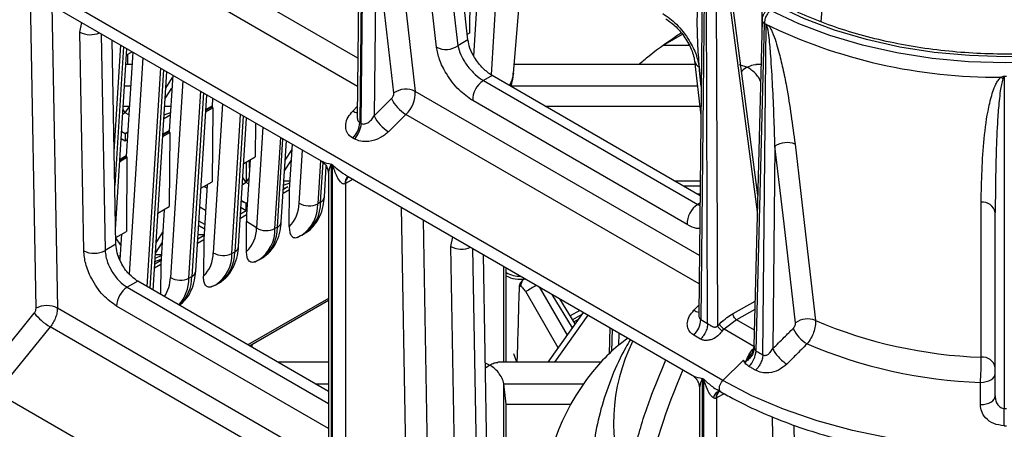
# Model space of a CAD drawing. Header units: millimetres. Extents: x 16 to 503, y 3 to 290.
# Tile 24 of 172: x 97 to 104, y 73 to 76. Entities that reach past the tile are written whole.
import ezdxf

# ---------------------------------------------------------------- set-up
doc = ezdxf.new("R2010")
doc.units = ezdxf.units.MM

msp = doc.modelspace()

# ---------------------------------------------------------------- linework, layer by layer
at = {"color": 7, "linetype": 'Continuous', "lineweight": 25}
for p, q in [((102.0044, 73.3086), (84.8162, 83.2311)), ((99.2688, 77.7898), (99.2423, 75.2694)), ((99.2531, 75.2631), (99.2797, 77.7835)), ((99.2448, 77.4653), (99.2222, 75.3148)), ((102.8469, 77.2927), (102.7492, 76.036)), ((99.2268, 75.7585), (97.0584, 77.0103)), ((100.0648, 75.898), (99.9408, 76.9727)), ((99.8255, 75.8424), (99.7015, 76.9171)), ((99.864, 76.9284), (99.9881, 75.8537)), ((100.1086, 75.7772), (100.1767, 76.862)), ((99.2246, 75.5445), (96.9876, 76.8359)), ((100.3133, 76.7831), (100.2412, 75.6329)), ((99.3658, 76.6682), (99.3517, 75.3197)), ((99.5013, 75.495), (99.3658, 76.6682)), ((99.5284, 76.6795), (99.6638, 75.5063)), ((100.4112, 75.6452), (100.4995, 76.6757)), ((102.302, 75.9915), (102.302, 76.6836)), ((96.3127, 76.4995), (98.9471, 74.9788)), ((100.0813, 76.5126), (100.077, 75.9497)), ((102.2666, 74.5913), (102.0361, 76.3384)), ((102.2698, 74.7171), (102.0521, 76.367)), ((101.8633, 76.292), (101.8368, 73.7716)), ((101.8884, 73.7418), (101.8783, 76.2834)), ((101.9538, 76.2832), (101.9639, 73.7247)), ((96.7787, 73.8575), (96.7357, 76.2553)), ((96.8999, 76.1606), (96.9411, 73.859)), ((102.3033, 76.0436), (102.2408, 73.5717)), ((97.1121, 75.9568), (97.1261, 76.03)), ((101.8442, 75.9969), (101.8212, 73.8093)), ((102.319, 76.0203), (102.2562, 73.5343)), ((102.3079, 73.5036), (102.3342, 76.0103)), ((102.3207, 76.0226), (102.321, 76.0196)), ((102.3362, 76.0141), (102.3285, 76.0185)), ((102.3342, 76.0103), (102.3362, 76.0141)), ((102.3362, 76.0141), (102.3541, 76.0054)), ((97.1416, 74.2952), (97.1121, 75.9568)), ((97.2755, 75.9437), (97.3048, 74.2971)), ((97.3864, 74.3443), (97.3588, 75.8956)), ((100.0648, 75.898), (99.9881, 75.8537)), ((100.077, 75.9497), (100.06, 75.9399)), ((101.5656, 75.8654), (101.6965, 75.9409)), ((97.3738, 75.0508), (97.4245, 75.8577)), ((97.4447, 75.8461), (97.3785, 74.7903)), ((97.3844, 74.4582), (97.4705, 75.8312)), ((101.5559, 75.8584), (101.7482, 75.8584)), ((97.515, 75.8055), (97.4654, 75.0146)), ((97.4675, 75.7837), (97.5102, 75.8083)), ((97.4747, 75.7878), (97.4744, 75.7117)), ((97.5914, 75.7614), (97.4881, 74.1166)), ((101.7892, 75.7377), (101.8371, 75.3222)), ((97.5091, 75.7117), (97.463, 75.7117)), ((97.6238, 74.0226), (97.728, 75.6825)), ((97.7482, 75.6708), (97.6441, 74.0109)), ((101.7922, 75.7117), (100.4169, 75.7117)), ((101.8228, 75.6925), (101.8315, 75.6169)), ((102.127, 75.7116), (102.1917, 75.6913)), ((102.2949, 75.7117), (102.256, 75.7117)), ((97.6699, 73.996), (97.7741, 75.6559)), ((97.7663, 75.5322), (97.8174, 75.6112)), ((97.8186, 75.6302), (97.7917, 75.203)), ((97.8949, 75.5862), (97.8011, 74.092)), ((100.2484, 75.6271), (100.1819, 75.5887)), ((100.1819, 75.5887), (101.8136, 74.6467)), ((101.8307, 74.7137), (100.2484, 75.6271)), ((101.8402, 75.611), (101.8315, 75.6169)), ((101.8395, 75.5444), (101.8315, 75.6169)), ((104.1454, 75.623), (104.1454, 73.0963)), ((97.4528, 75.5494), (97.4989, 75.5494)), ((97.7612, 75.4519), (97.8123, 75.5309)), ((97.7613, 75.4525), (97.8124, 75.5315)), ((100.3925, 75.5494), (101.8109, 75.5494)), ((97.9424, 74.0864), (98.0315, 75.5073)), ((98.0518, 75.4956), (97.9641, 74.099)), ((97.9934, 74.1392), (98.0776, 75.4807)), ((98.1221, 75.455), (98.1181, 75.3914)), ((99.3517, 75.3197), (99.4836, 75.4513)), ((101.8259, 74.2581), (99.6638, 75.5063)), ((101.7327, 74.4941), (100.1009, 75.4361)), ((97.458, 75.3443), (97.4416, 75.3697)), ((97.4431, 75.3938), (97.4892, 75.3938)), ((97.458, 75.3443), (97.4891, 75.3924)), ((97.7576, 75.3938), (97.8037, 75.3938)), ((98.0695, 75.3511), (98.1232, 75.3821)), ((98.0703, 75.3638), (98.1181, 75.3914)), ((98.1183, 75.3943), (98.0704, 75.3667)), ((98.1183, 75.3941), (98.0704, 75.3665)), ((98.1232, 75.3821), (98.1189, 74.8193)), ((98.1984, 75.4109), (98.1275, 74.2804)), ((99.1892, 75.3572), (99.223, 75.3909)), ((100.6527, 75.3938), (101.8289, 75.3938)), ((97.458, 75.3443), (97.4393, 75.3335)), ((97.4851, 75.3287), (97.458, 75.3443)), ((97.7737, 75.311), (97.7516, 75.2982)), ((97.7519, 75.3024), (97.7737, 75.311)), ((97.7535, 75.3283), (97.8008, 75.3468)), ((97.7995, 75.3258), (97.7737, 75.311)), ((98.2687, 74.2748), (98.3351, 75.3321)), ((98.3553, 75.3204), (98.2905, 74.2874)), ((98.3198, 74.3276), (98.3811, 75.3055)), ((99.5931, 75.3318), (99.4611, 75.2002)), ((101.8237, 74.0441), (99.5931, 75.3318)), ((98.4476, 75.2671), (98.4459, 75.0081)), ((98.5045, 75.2343), (98.4564, 74.4688)), ((99.2423, 75.2694), (99.2531, 75.2631)), ((97.458, 75.1287), (97.4275, 75.1463)), ((97.458, 75.1873), (97.4308, 75.198)), ((97.4311, 75.2028), (97.458, 75.1873)), ((97.458, 75.1873), (97.4769, 75.1982)), ((97.458, 75.1873), (97.4767, 75.1946)), ((97.458, 75.1873), (97.458, 75.1287)), ((97.4731, 75.1374), (97.458, 75.1287)), ((97.7431, 75.1627), (97.7968, 75.1937)), ((97.7439, 75.1754), (97.7917, 75.203)), ((97.7919, 75.2059), (97.7441, 75.1783)), ((97.7919, 75.2057), (97.7441, 75.1781)), ((97.7968, 75.1937), (97.7925, 74.6309)), ((98.5964, 74.464), (98.6399, 75.1561)), ((98.6155, 74.475), (98.6576, 75.1459)), ((99.1995, 75.1448), (99.1886, 75.151)), ((98.6448, 74.5152), (98.6834, 75.131)), ((98.6741, 74.9829), (98.7266, 75.0641)), ((98.7074, 74.7582), (98.7292, 75.1046)), ((98.7802, 74.6572), (98.8055, 75.0605)), ((102.4007, 75.0889), (102.3845, 73.5511)), ((97.4167, 74.9743), (97.4704, 75.0053)), ((97.4175, 74.987), (97.4654, 75.0146)), ((97.4656, 75.0175), (97.4177, 74.9899)), ((97.4656, 75.0173), (97.4177, 74.9896)), ((97.4704, 75.0053), (97.4662, 74.4425)), ((98.3593, 74.9581), (98.4459, 75.0081)), ((98.4072, 74.9857), (98.3811, 74.5698)), ((98.3789, 74.8151), (98.3789, 74.9694)), ((98.4033, 74.9231), (98.4033, 74.9835)), ((98.6691, 74.9032), (98.7216, 74.9844)), ((98.6691, 74.9026), (98.7216, 74.9838)), ((98.9422, 74.9816), (98.9215, 74.6517)), ((98.9432, 74.6642), (98.9622, 74.967)), ((98.9725, 74.7044), (98.9872, 74.9385)), ((98.9936, 74.9234), (98.9859, 74.919)), ((99.0353, 74.9473), (99.0236, 74.9541)), ((99.0236, 74.9541), (99.0236, 71.3182)), ((99.0353, 71.3114), (99.0353, 74.9473)), ((98.3777, 74.8133), (98.3527, 74.8521)), ((98.3777, 74.8133), (98.3984, 74.8453)), ((99.0033, 74.8814), (99.0033, 71.5255)), ((99.1908, 74.838), (99.1328, 74.8057)), ((99.1357, 74.8699), (101.7701, 73.3491)), ((99.1543, 74.8573), (99.1564, 74.858)), ((98.033, 74.7697), (98.1189, 74.8193)), ((98.0808, 74.7973), (98.0547, 74.3814)), ((98.0564, 74.7832), (98.062, 74.78)), ((98.0791, 74.7701), (98.062, 74.78)), ((98.0793, 74.7732), (98.062, 74.78)), ((98.3777, 74.8133), (98.3492, 74.7969)), ((98.3957, 74.803), (98.3777, 74.8133)), ((98.6935, 74.78), (98.6602, 74.7608)), ((98.6606, 74.7671), (98.6935, 74.78)), ((98.6622, 74.793), (98.7108, 74.8121)), ((98.6644, 74.8274), (98.7118, 74.8274)), ((99.1328, 74.8057), (99.1328, 71.6269)), ((101.6338, 74.8274), (101.8319, 74.8274)), ((101.7021, 74.7879), (101.8315, 74.7879)), ((98.7074, 74.7582), (98.6582, 74.7298)), ((98.7053, 74.4782), (98.7074, 74.7582)), ((101.807, 74.7274), (101.8309, 74.7274)), ((102.2698, 74.7197), (102.2695, 74.7193)), ((97.7066, 74.5813), (97.7925, 74.6309)), ((98.0685, 74.6004), (98.024, 74.6261)), ((98.3777, 74.5977), (98.3382, 74.6206)), ((98.3777, 74.6563), (98.3413, 74.6706)), ((98.3417, 74.6771), (98.3777, 74.6563)), ((98.3777, 74.6563), (98.3868, 74.6616)), ((98.3777, 74.6563), (98.3867, 74.6599)), ((98.3777, 74.5977), (98.3777, 74.6563)), ((98.9432, 74.6642), (98.9215, 74.6517)), ((99.6017, 72.2279), (99.5587, 74.6257)), ((101.8301, 74.6562), (101.8136, 74.6467)), ((101.8136, 74.6467), (101.8299, 74.6403)), ((97.7545, 74.6089), (97.7284, 74.193)), ((98.3332, 74.5422), (98.3811, 74.5698)), ((98.3777, 74.5977), (98.3352, 74.5732)), ((98.383, 74.6008), (98.3777, 74.5977)), ((98.3811, 74.5698), (98.3807, 74.517)), ((104.0763, 73.191), (104.0763, 74.5862)), ((98.0598, 74.4623), (98.0153, 74.488)), ((98.0153, 74.4877), (98.0598, 74.462)), ((98.0618, 74.4936), (98.0173, 74.5193)), ((98.3803, 74.2883), (98.3807, 74.517)), ((98.4564, 74.4688), (98.3807, 74.517)), ((98.6155, 74.475), (98.5964, 74.464)), ((99.7229, 74.5309), (99.7641, 72.2294)), ((97.3855, 74.3959), (97.4662, 74.4425)), ((97.4229, 74.3367), (97.3855, 74.3945)), ((97.4281, 74.4205), (97.4161, 74.2285)), ((97.4243, 74.4184), (97.428, 74.4184)), ((97.6925, 74.3562), (97.7436, 74.4352)), ((98.0088, 74.3848), (98.0567, 74.4124)), ((98.0109, 74.4184), (98.057, 74.4184)), ((98.7649, 74.3967), (98.7906, 74.41)), ((98.7933, 74.4101), (98.7998, 74.4136)), ((98.7998, 74.4136), (98.8215, 74.4262)), ((98.8151, 74.4226), (98.8215, 74.4262)), ((99.9351, 74.3271), (99.9491, 74.4003)), ((97.3864, 74.3443), (97.3048, 74.2971)), ((97.6875, 74.2765), (97.7386, 74.3555)), ((97.6875, 74.2759), (97.7385, 74.3549)), ((98.0069, 74.3538), (98.0547, 74.3814)), ((98.0547, 74.3814), (98.0526, 74.1014)), ((99.9646, 72.6656), (99.9351, 74.3271)), ((100.0985, 74.3141), (100.1278, 72.6675)), ((97.4065, 74.2527), (97.418, 74.2593)), ((97.6852, 74.2396), (97.7325, 74.2581)), ((97.6869, 74.2668), (97.733, 74.2668)), ((98.2687, 74.2748), (98.2905, 74.2874)), ((98.4748, 74.226), (98.4938, 74.237)), ((98.4874, 74.2334), (98.4938, 74.237)), ((100.2094, 72.7146), (100.1818, 74.266)), ((97.6805, 74.1654), (97.7284, 74.193)), ((97.6825, 74.1964), (97.7303, 74.224)), ((97.6836, 74.2137), (97.7308, 74.2323)), ((97.7284, 74.193), (97.7266, 73.9632)), ((98.4399, 74.2091), (98.4656, 74.2224)), ((98.4683, 74.2224), (98.4748, 74.226)), ((100.3373, 73.447), (100.3373, 74.1762)), ((100.3554, 73.447), (100.3554, 74.1657)), ((97.9424, 74.0864), (97.9641, 74.099)), ((97.5529, 74.0635), (97.4729, 74.0174)), ((97.4729, 74.0174), (99.0033, 73.1339)), ((99.0033, 73.2262), (97.5529, 74.0635)), ((98.1122, 74.0199), (98.1379, 74.0332)), ((98.1406, 74.0332), (98.1471, 74.0368)), ((98.1471, 74.0368), (98.1688, 74.0494)), ((98.1624, 74.0458), (98.1688, 74.0494)), ((100.4671, 74.0238), (100.4568, 74.0297)), ((100.498, 74.0823), (100.4784, 74.0677)), ((100.498, 74.0823), (100.498, 74.0834)), ((100.6067, 74.0207), (100.8192, 73.6528)), ((100.7514, 73.557), (100.5046, 73.9842)), ((100.8596, 73.7099), (100.7067, 73.963)), ((99.0033, 72.9436), (97.3914, 73.8742)), ((99.0033, 73.9334), (98.3908, 73.5798)), ((98.4018, 73.5735), (99.0033, 73.9207)), ((100.8801, 73.7388), (100.765, 73.9293)), ((101.7837, 73.8422), (101.822, 73.8804)), ((102.0815, 73.8172), (102.2494, 73.9108)), ((96.3576, 73.3215), (96.765, 73.8219)), ((99.0033, 72.6686), (96.9411, 73.859)), ((100.9424, 73.8269), (100.6735, 73.447)), ((100.9775, 73.8066), (100.7229, 73.447)), ((100.9169, 73.8416), (100.8436, 73.7992)), ((100.9309, 73.8107), (100.8611, 73.7703)), ((102.2478, 73.8482), (102.1082, 73.7704)), ((96.8867, 73.7164), (96.4793, 73.216)), ((99.0033, 72.4945), (96.8867, 73.7164)), ((100.8706, 73.7546), (100.9055, 73.7747)), ((101.8368, 73.7716), (101.8884, 73.7418)), ((101.9639, 73.7247), (101.9777, 73.7382)), ((102.1082, 73.7704), (102.0137, 73.6986)), ((102.2439, 73.6921), (102.1082, 73.7704)), ((101.1439, 73.7105), (101.1383, 73.5126)), ((101.1624, 73.6999), (101.1575, 73.5302)), ((101.213, 73.5773), (101.2145, 73.6698)), ((101.8347, 73.6235), (101.7831, 73.6532)), ((102.0137, 73.6986), (101.9999, 73.6851)), ((102.2403, 73.5678), (102.0137, 73.6986)), ((98.4033, 73.5726), (98.4033, 73.5743)), ((98.4205, 73.5842), (98.4199, 73.563)), ((102.2433, 73.5625), (102.2377, 73.5356)), ((100.4366, 73.447), (100.4142, 73.5124)), ((102.1731, 73.4464), (102.2201, 73.5095)), ((102.2189, 73.5068), (102.2125, 73.4991)), ((102.2158, 73.5036), (102.218, 73.5078)), ((99.0033, 73.447), (98.6209, 73.447)), ((100.1964, 73.4419), (100.2302, 73.4266)), ((100.2302, 73.4266), (100.1971, 73.4028)), ((101.0734, 73.447), (100.293, 73.447)), ((102.0044, 73.3086), (102.1601, 73.4639)), ((98.9021, 73.2847), (99.0033, 73.2847)), ((100.3372, 73.2847), (100.9482, 73.2847)), ((100.3554, 73.129), (100.3373, 73.2841)), ((100.3373, 72.4655), (100.3373, 73.2841)), ((101.8583, 73.3177), (101.8466, 73.3244)), ((101.8466, 73.3244), (101.8466, 69.6885)), ((101.8583, 69.6817), (101.8583, 73.3177)), ((99.0033, 71.7589), (96.4793, 73.216)), ((101.8263, 73.2517), (101.8263, 69.8959)), ((102.0144, 73.2087), (101.9558, 73.176)), ((101.9598, 73.2396), (101.9895, 73.2224)), ((101.9773, 73.2276), (101.9793, 73.2283)), ((100.3554, 72.4506), (100.3554, 73.129)), ((100.3554, 73.129), (100.8512, 73.129)), ((101.9558, 73.176), (101.9558, 69.9972))]:
    msp.add_line(p, q, dxfattribs=at)
at = {"color": 7, "linetype": 'Continuous', "lineweight": 25, "flags": 128}
for points in [[(105.9402, 76.1209), (105.7232, 76.019), (105.4889, 75.9308), (105.2399, 75.8573), (104.9789, 75.7992), (104.7088, 75.7573), (104.4326, 75.732), (104.1533, 75.7235), (103.8739, 75.732), (103.5977, 75.7573), (103.3276, 75.7992), (103.0666, 75.8573), (102.8176, 75.9308), (102.5833, 76.019), (102.3663, 76.1209)], [(105.8923, 76.1564), (105.6811, 76.0574), (105.453, 75.9716), (105.2106, 75.9002), (104.9566, 75.8438), (104.6938, 75.803), (104.425, 75.7784), (104.1533, 75.7702), (103.8815, 75.7784), (103.6127, 75.803), (103.3499, 75.8438), (103.0959, 75.9002), (102.8535, 75.9716), (102.6254, 76.0574), (102.4142, 76.1564)], [(100.4112, 75.6452), (100.3998, 75.592), (100.3811, 75.5506)], [(102.5567, 73.7483), (102.4693, 74.499), (102.4007, 75.0889)], [(102.553, 75.1055), (102.6398, 74.3549), (102.7081, 73.7653)], [(103.9698, 73.4859), (103.9694, 74.1455), (103.9691, 74.6638)], [(103.964, 73.2946), (103.986, 73.2962), (104.0072, 73.3001), (104.0266, 73.3063), (104.0436, 73.3145), (104.0575, 73.3244), (104.0678, 73.3356), (104.0742, 73.3478), (104.0763, 73.3604)], [(101.9895, 73.2224), (101.9844, 73.2266), (101.9792, 73.2364), (101.9775, 73.2495), (101.9796, 73.2646), (101.9851, 73.2805), (101.9936, 73.2956), (102.0044, 73.3086)], [(106.3021, 73.3086), (106.0812, 73.193), (105.8416, 73.0904), (105.5858, 73.0019), (105.3162, 72.9283), (105.0354, 72.8703), (104.7461, 72.8285), (104.4511, 72.8032), (104.1533, 72.7948), (103.8554, 72.8032), (103.5604, 72.8285), (103.2711, 72.8703), (102.9903, 72.9283), (102.7207, 73.0019), (102.4649, 73.0904), (102.2254, 73.193), (102.0044, 73.3086)], [(103.9638, 73.1252), (103.9639, 73.2201), (103.964, 73.2946)], [(103.9638, 73.1252), (103.9859, 73.1267), (104.007, 73.1306), (104.0265, 73.1368), (104.0435, 73.145), (104.0575, 73.1549), (104.0678, 73.1662), (104.0742, 73.1783), (104.0763, 73.191)], [(102.4247, 70.5982), (102.3968, 72.1555), (102.3811, 73.0332)], [(102.544, 72.9692), (102.5645, 71.8237), (102.5864, 70.6002)]]:
    msp.add_lwpolyline(points, dxfattribs=at)
at = {"color": 7, "linetype": 'Continuous', "lineweight": 25}
for centre, radius, start, end in [((102.3332, 76.0505), 0.0306, 189.12571, 245.95008), ((104.0833, 79.6275), 4.0128, 243.94345, 270.52226), ((97.1923, 76.1144), 0.1769, 243.01985, 293.09654), ((99.8972, 75.9863), 0.1608, 243.53403, 304.43246), ((101.8499, 75.7478), 0.0616, 189.4238, 243.90567), ((100.2741, 75.442), 0.1733, 122.14921, 181.9668), ((104.0093, 75.4676), 0.1842, 46.8087, 53.10937), ((104.1533, 80.3534), 4.7303, 269.9044, 270.0956), ((99.5922, 75.3624), 0.1608, 63.53403, 124.43246), ((99.4435, 75.493), 0.0578, 313.88964, 1.96742), ((99.7345, 75.5713), 0.2782, 205.55234, 239.43176), ((99.4329, 75.4983), 0.2311, 313.88964, 1.96742), ((98.1113, 75.3816), 0.0119, 2.45249, 54.94841), ((99.2419, 75.4404), 0.0985, 237.6133, 258.60619), ((99.6026, 75.4397), 0.2782, 205.55234, 239.43176), ((99.0615, 75.28), 0.181, 314.56966, 356.64424), ((99.0724, 75.2737), 0.181, 314.56966, 356.64424), ((97.7849, 75.1932), 0.0119, 2.45249, 54.94841), ((102.4925, 74.9534), 0.1637, 68.31126, 124.10363), ((97.4585, 75.0048), 0.0119, 2.45249, 54.94841), ((99.182, 74.8119), 0.053, 119.35463, 188.50775), ((99.1918, 74.8109), 0.0593, 127.25488, 185.02487), ((98.9209, 74.7112), 0.052, 295.37028, 352.45907), ((98.5268, 74.658), 0.2534, 314.78306, 359.8223), ((98.8559, 74.7811), 0.1451, 238.5878, 296.87432), ((98.6442, 74.6433), 0.2774, 304.12151, 1.72992), ((98.6659, 74.6558), 0.2774, 304.12151, 1.72992), ((101.9058, 74.5), 0.1733, 122.14921, 181.9668), ((103.9794, 74.5651), 0.0992, 12.28225, 95.90272), ((98.203, 74.4694), 0.2534, 314.39214, 359.87516), ((98.5308, 74.5938), 0.1454, 239.2386, 296.84035), ((98.3191, 74.4556), 0.2774, 304.12151, 1.72992), ((98.3382, 74.4667), 0.2774, 304.12151, 1.72992), ((98.5932, 74.5221), 0.0521, 295.4183, 352.41106), ((98.2682, 74.3344), 0.052, 295.37028, 352.45907), ((100.0153, 74.4847), 0.1769, 243.01985, 293.09654), ((97.2214, 74.4502), 0.1743, 242.75826, 298.57862), ((97.8741, 74.2812), 0.2534, 314.78306, 359.8223), ((98.2031, 74.4043), 0.1451, 238.5878, 296.87432), ((97.9915, 74.2665), 0.2774, 304.12151, 1.72992), ((98.0132, 74.279), 0.2774, 304.12151, 1.72992), ((97.5155, 74.1008), 0.2858, 327.27471, 358.23841), ((97.8768, 74.2159), 0.1451, 238.5878, 296.87432), ((97.6283, 74.0896), 0.3141, 318.94241, 359.43064), ((97.6603, 74.1), 0.3039, 313.70725, 359.81069), ((97.9419, 74.146), 0.052, 295.37028, 352.45907), ((100.4569, 74.2935), 0.1926, 238.20261, 273.10154), ((100.4605, 74.3131), 0.2339, 243.31145, 279.2385), ((97.568, 73.8684), 0.1768, 122.54594, 178.12593), ((100.5741, 74.0195), 0.1071, 153.25848, 177.71214), ((101.9925, 71.5344), 2.8663, 119.37224, 121.27356), ((96.8613, 73.7038), 0.1745, 62.79068, 118.26345), ((97.1162, 74.1039), 0.4504, 218.75593, 239.35785), ((101.8332, 73.9186), 0.091, 237.01732, 262.54463), ((101.6561, 73.7822), 0.181, 314.56966, 356.64424), ((102.0633, 73.7799), 0.0952, 205.97739, 238.60795), ((102.6486, 73.6125), 0.1639, 68.72692, 124.08732), ((104.0909, 77.0215), 3.5377, 246.99055, 268.03862), ((102.7892, 73.8233), 0.2771, 205.3682, 238.52253), ((101.9884, 72.6148), 1.2364, 124.78679, 142.10098), ((102.5827, 72.9858), 1.4099, 153.73002, 201.02632), ((104.0882, 76.9783), 3.6857, 246.94115, 268.06877), ((102.0743, 73.5468), 0.1824, 314.34478, 356.06864), ((103.9796, 73.3874), 0.099, 12.20812, 95.66397), ((102.3747, 72.2768), 1.7491, 141.13542, 179.57657), ((102.0018, 73.1626), 0.0713, 109.86205, 168.20908), ((102.0051, 73.1823), 0.053, 119.37991, 188.50032), ((102.0148, 73.1812), 0.0593, 127.2467, 185.0255), ((59.7105, 73.104), 44.4348, 359.82093, 359.99011), ((104.1533, 77.8916), 4.7953, 269.90573, 270.09427), ((104.1533, 77.8919), 4.9268, 269.90573, 270.09427)]:
    msp.add_arc(centre, radius, start, end, dxfattribs=at)
msp.add_ellipse((104.0794, 73.3864), major_axis=(2.2042, 2.738), ratio=0.582686, start_param=2.00842, end_param=2.304767, dxfattribs=at)
for points, knots in [([(101.8315, 75.6169), (101.8263, 75.6809), (101.8162, 75.8051), (101.8091, 75.9762), (101.8096, 76.1074), (101.8158, 76.1971), (101.8242, 76.2473), (101.8332, 76.2792), (101.8425, 76.2895), (101.8464, 76.2937)], [0, 0, 0, 0, 0.262114, 0.509277, 0.720358, 0.831548, 0.917043, 0.965962, 1, 1, 1, 1]), ([(101.858, 76.2739), (101.8549, 76.248), (101.8455, 76.17), (101.8442, 76.0753), (101.8447, 76.0077), (101.8448, 75.9968)], [0, 0, 0, 0, 0.293612, 0.885963, 1, 1, 1, 1]), ([(102.3387, 76.1233), (102.3337, 76.1189), (102.3235, 76.1099), (102.3112, 76.0893), (102.303, 76.0664), (102.303, 76.0526), (102.303, 76.0457)], [0, 0, 0, 0, 0.242213, 0.489523, 0.741889, 1, 1, 1, 1]), ([(102.3663, 76.1209), (102.3596, 76.1148), (102.3463, 76.1025), (102.3306, 76.0757), (102.3207, 76.0472), (102.3207, 76.0308), (102.3207, 76.0226)], [0, 0, 0, 0, 0.25, 0.5, 0.75, 1, 1, 1, 1]), ([(105.8667, 76.175), (105.8349, 76.1586), (105.7423, 76.111), (105.5768, 76.0398), (105.3672, 75.966), (105.1453, 75.9043), (104.9138, 75.8551), (104.6748, 75.8191), (104.4306, 75.7967), (104.1837, 75.788), (103.9365, 75.7933), (103.6914, 75.8123), (103.4508, 75.845), (103.2171, 75.891), (102.9926, 75.9497), (102.7798, 76.0208), (102.5948, 76.0963), (102.4867, 76.1511), (102.4398, 76.175)], [0, 0, 0, 0, 0.034215, 0.099474, 0.164791, 0.230151, 0.295554, 0.360994, 0.426461, 0.491945, 0.557436, 0.622922, 0.68839, 0.753828, 0.819225, 0.884572, 0.949861, 1, 1, 1, 1]), ([(101.5475, 76.0988), (101.5827, 76.0741), (101.6561, 76.0226), (101.7465, 75.9034), (101.8045, 75.7868), (101.8169, 75.7231), (101.8228, 75.6925)], [0, 0, 0, 0, 0.26931, 0.56119, 0.788964, 1, 1, 1, 1]), ([(101.5707, 76.0573), (101.5908, 76.0438), (101.6224, 76.0227), (101.6662, 75.9786), (101.7003, 75.9377), (101.7324, 75.8903), (101.7598, 75.8389), (101.7807, 75.7857), (101.7863, 75.7538), (101.7892, 75.7376)], [0, 0, 0, 0, 0.201478, 0.315263, 0.437285, 0.567242, 0.704751, 0.849227, 1, 1, 1, 1]), ([(102.321, 76.0196), (102.3206, 76.0196), (102.32, 76.0198), (102.3193, 76.0201), (102.319, 76.0203)], [0, 0, 0, 0, 0.560274, 1, 1, 1, 1]), ([(102.3285, 76.0185), (102.3271, 76.0187), (102.3246, 76.019), (102.3221, 76.0194), (102.321, 76.0196)], [0, 0, 0, 0, 0.560512, 1, 1, 1, 1]), ([(102.3285, 76.0185), (102.3333, 76.016), (102.3418, 76.0116), (102.3504, 76.0073), (102.3541, 76.0054)], [0, 0, 0, 0, 0.56, 1, 1, 1, 1]), ([(102.4007, 75.0889), (102.3957, 75.241), (102.3883, 75.469), (102.3715, 75.745), (102.3592, 75.8937), (102.3488, 75.9699), (102.3418, 76.0025), (102.3382, 76.009), (102.3372, 76.0101), (102.3366, 76.0106), (102.336, 76.0109), (102.3351, 76.0109), (102.3346, 76.0106), (102.3342, 76.0103)], [0, 0, 0, 0, 0.500118, 0.750175, 0.898246, 0.976136, 0.992881, 0.995001, 0.995834, 0.996576, 0.997296, 0.99807, 1, 1, 1, 1]), ([(102.3541, 76.0054), (102.3584, 75.9987), (102.3683, 75.9833), (102.3983, 75.9173), (102.4283, 75.8158), (102.4616, 75.6785), (102.5094, 75.4403), (102.5341, 75.2506), (102.553, 75.1055)], [0, 0, 0, 0, 0.021113, 0.048763, 0.204561, 0.346287, 0.500232, 1, 1, 1, 1]), ([(100.2484, 75.6271), (100.2249, 75.6436), (100.176, 75.678), (100.1157, 75.7574), (100.0771, 75.8351), (100.0688, 75.8776), (100.0648, 75.898)], [0, 0, 0, 0, 0.2693099, 0.56119, 0.788964, 1, 1, 1, 1]), ([(101.3655, 75.7117), (101.3909, 75.7336), (101.4863, 75.8161), (101.6019, 75.8948), (101.6868, 75.9526)], [0, 0, 0, 0, 0.265477, 1, 1, 1, 1]), ([(100.1009, 75.4361), (100.0657, 75.4608), (99.9922, 75.5123), (99.9019, 75.6315), (99.8439, 75.7481), (99.8315, 75.8118), (99.8255, 75.8424)], [0, 0, 0, 0, 0.26931, 0.56119, 0.788964, 1, 1, 1, 1]), ([(99.9881, 75.8537), (99.9941, 75.831), (100.0036, 75.7953), (100.0313, 75.7437), (100.0575, 75.7041), (100.087, 75.6677), (100.1288, 75.6246), (100.1609, 75.6029), (100.1819, 75.5887)], [0, 0, 0, 0, 0.241377, 0.379055, 0.502795, 0.635735, 0.762467, 1, 1, 1, 1]), ([(102.1917, 75.6913), (102.177, 75.6828), (102.161, 75.6735), (102.1471, 75.6574), (102.1459, 75.6561)], [0, 0, 0, 0, 0.916056, 1, 1, 1, 1]), ([(102.1917, 75.6913), (102.2062, 75.6989), (102.2299, 75.7113), (102.2504, 75.7099), (102.2584, 75.7094)], [0, 0, 0, 0, 0.611671, 1, 1, 1, 1]), ([(102.2916, 75.5817), (102.2877, 75.5899), (102.2784, 75.6097), (102.2458, 75.6527), (102.2142, 75.6752), (102.1917, 75.6913)], [0, 0, 0, 0, 0.171198, 0.409171, 1, 1, 1, 1]), ([(100.3925, 75.5494), (100.3992, 75.5714), (100.4088, 75.6029), (100.4089, 75.6356), (100.4089, 75.6454)], [0, 0, 0, 0, 0.700274, 1, 1, 1, 1]), ([(103.9691, 74.6638), (103.9725, 74.8252), (103.9775, 75.0672), (104.0167, 75.347), (104.0501, 75.4855), (104.0765, 75.5529), (104.0959, 75.5907), (104.112, 75.6069), (104.1199, 75.6149)], [0, 0, 0, 0, 0.499972, 0.749965, 0.874979, 0.9375, 0.969241, 1, 1, 1, 1]), ([(104.1354, 75.6019), (104.1309, 75.5875), (104.1214, 75.5576), (104.1135, 75.5011), (104.103, 75.4127), (104.0917, 75.2559), (104.079, 74.9736), (104.0774, 74.7377), (104.0763, 74.5862)], [0, 0, 0, 0, 0.043638, 0.091056, 0.167391, 0.305578, 0.554225, 1, 1, 1, 1]), ([(104.1199, 75.6149), (104.1247, 75.6164), (104.1331, 75.619), (104.1416, 75.6218), (104.1454, 75.623)], [0, 0, 0, 0, 0.560047, 1, 1, 1, 1]), ([(104.1454, 75.623), (104.1435, 75.619), (104.1402, 75.6119), (104.1369, 75.605), (104.1354, 75.6019)], [0, 0, 0, 0, 0.559998, 1, 1, 1, 1]), ([(99.1886, 75.151), (99.1775, 75.159), (99.1543, 75.1756), (99.1357, 75.2132), (99.1327, 75.2596), (99.1493, 75.3108), (99.1762, 75.3421), (99.1892, 75.3572)], [0, 0, 0, 0, 0.171094, 0.357259, 0.552988, 0.783714, 1, 1, 1, 1]), ([(99.2223, 75.3148), (99.2222, 75.3146), (99.2213, 75.309), (99.2233, 75.2989), (99.227, 75.2859), (99.2334, 75.2757), (99.2394, 75.2715), (99.2423, 75.2694)], [0, 0, 0, 0, 0.009004, 0.296364, 0.552173, 0.781151, 1, 1, 1, 1]), ([(99.2531, 75.2631), (99.2564, 75.2616), (99.263, 75.2586), (99.2751, 75.2582), (99.2885, 75.2611), (99.308, 75.2702), (99.3312, 75.2892), (99.3449, 75.3096), (99.3517, 75.3197)], [0, 0, 0, 0, 0.098455, 0.201485, 0.316557, 0.445867, 0.723729, 1, 1, 1, 1]), ([(99.4611, 75.2002), (99.4404, 75.183), (99.3976, 75.1477), (99.3186, 75.1238), (99.2484, 75.1234), (99.2153, 75.1379), (99.1995, 75.1448)], [0, 0, 0, 0, 0.278394, 0.573118, 0.796437, 1, 1, 1, 1]), ([(98.9458, 74.9795), (98.9538, 74.9741), (98.9702, 74.9629), (98.9885, 74.9386), (99.001, 74.9103), (99.0025, 74.89), (99.0033, 74.8799)], [0, 0, 0, 0, 0.240461, 0.492919, 0.749102, 1, 1, 1, 1]), ([(98.9476, 74.9796), (98.9516, 74.9771), (98.9708, 74.9656), (99.0003, 74.9592), (99.0236, 74.9541)], [0, 0, 0, 0, 0.213641, 1, 1, 1, 1]), ([(99.0236, 74.9541), (99.0152, 74.9329), (99.0043, 74.9053), (99.0043, 74.8859), (99.0044, 74.8814)], [0, 0, 0, 0, 0.768496, 1, 1, 1, 1]), ([(99.1296, 74.8041), (99.1271, 74.8033), (99.1215, 74.8016), (99.1084, 74.8058), (99.0892, 74.8235), (99.0605, 74.8702), (99.0454, 74.9165), (99.0353, 74.9473)], [0, 0, 0, 0, 0.0472958, 0.1023837, 0.250343, 0.500208, 1, 1, 1, 1]), ([(99.0353, 74.9473), (99.0594, 74.9251), (99.0901, 74.8967), (99.1281, 74.8753), (99.1362, 74.8707)], [0, 0, 0, 0, 0.786355, 1, 1, 1, 1]), ([(99.1328, 74.8057), (99.1322, 74.8054), (99.1312, 74.8048), (99.1301, 74.8043), (99.1296, 74.8041)], [0, 0, 0, 0, 0.56, 1, 1, 1, 1]), ([(98.8124, 74.4226), (98.8196, 74.4261), (98.8507, 74.4413), (98.8959, 74.4846), (98.9398, 74.5538), (98.9646, 74.6286), (98.9701, 74.6816), (98.9725, 74.7044)], [0, 0, 0, 0, 0.073578, 0.317501, 0.560271, 0.8112, 1, 1, 1, 1]), ([(98.4847, 74.2334), (98.4919, 74.2369), (98.523, 74.2521), (98.5682, 74.2954), (98.6121, 74.3646), (98.637, 74.4394), (98.6424, 74.4924), (98.6448, 74.5152)], [0, 0, 0, 0, 0.0735776, 0.317501, 0.5602715, 0.8111997, 1, 1, 1, 1]), ([(98.7053, 74.4782), (98.7059, 74.4647), (98.7069, 74.4392), (98.7171, 74.4133), (98.7302, 74.3994), (98.7435, 74.3938), (98.7588, 74.3938), (98.7697, 74.399), (98.7751, 74.4016)], [0, 0, 0, 0, 0.262013, 0.497783, 0.634248, 0.761606, 0.882309, 1, 1, 1, 1]), ([(101.8281, 74.4631), (101.8202, 74.4629), (101.7922, 74.4623), (101.7576, 74.4808), (101.7327, 74.4941)], [0, 0, 0, 0, 0.282398, 1, 1, 1, 1]), ([(97.5529, 74.0635), (97.5297, 74.0802), (97.4814, 74.1148), (97.4258, 74.1969), (97.3928, 74.278), (97.3885, 74.3227), (97.3864, 74.3443)], [0, 0, 0, 0, 0.270236, 0.562396, 0.789716, 1, 1, 1, 1]), ([(98.1596, 74.0458), (98.1669, 74.0493), (98.198, 74.0645), (98.2432, 74.1078), (98.287, 74.177), (98.3119, 74.2518), (98.3174, 74.3048), (98.3198, 74.3276)], [0, 0, 0, 0, 0.0735776, 0.317501, 0.5602715, 0.8111997, 1, 1, 1, 1]), ([(97.3914, 73.8742), (97.3566, 73.8991), (97.2842, 73.9511), (97.2008, 74.0741), (97.1513, 74.1958), (97.1448, 74.263), (97.1416, 74.2952)], [0, 0, 0, 0, 0.270236, 0.562396, 0.789716, 1, 1, 1, 1]), ([(97.3048, 74.2971), (97.3061, 74.2816), (97.3086, 74.2524), (97.325, 74.1978), (97.3499, 74.1458), (97.3817, 74.0993), (97.4203, 74.0541), (97.4521, 74.0319), (97.4729, 74.0174)], [0, 0, 0, 0, 0.155128, 0.290349, 0.500237, 0.630595, 0.757525, 1, 1, 1, 1]), ([(98.4501, 74.2139), (98.4444, 74.2113), (98.4331, 74.206), (98.418, 74.2063), (98.4052, 74.2119), (98.3921, 74.2255), (98.3821, 74.2507), (98.3809, 74.2757), (98.3803, 74.2883)], [0, 0, 0, 0, 0.125451, 0.250623, 0.372048, 0.501658, 0.751157, 1, 1, 1, 1]), ([(97.8689, 73.8811), (97.8848, 73.8938), (97.9215, 73.9231), (97.9603, 73.9892), (97.9856, 74.0633), (97.9911, 74.1164), (97.9934, 74.1392)], [0, 0, 0, 0, 0.213908, 0.493527, 0.782543, 1, 1, 1, 1]), ([(98.1224, 74.0248), (98.1167, 74.0221), (98.1052, 74.0167), (98.0898, 74.0172), (98.077, 74.023), (98.0639, 74.0371), (98.0541, 74.063), (98.0531, 74.0886), (98.0526, 74.1014)], [0, 0, 0, 0, 0.125424, 0.250627, 0.371992, 0.501677, 0.751207, 1, 1, 1, 1]), ([(100.4396, 73.447), (100.4401, 73.462), (100.4464, 73.6559), (100.4518, 73.8503), (100.4568, 74.0297)], [0, 0, 0, 0, 0.077246, 1, 1, 1, 1]), ([(100.4784, 74.0677), (100.4729, 74.0621), (100.4644, 74.0534), (100.458, 74.0402), (100.4572, 74.0331), (100.4568, 74.0297)], [0, 0, 0, 0, 0.498761, 0.759487, 1, 1, 1, 1]), ([(100.5046, 73.9842), (100.4984, 73.9935), (100.4873, 74.0101), (100.4733, 74.0196), (100.4671, 74.0238)], [0, 0, 0, 0, 0.560009, 1, 1, 1, 1]), ([(96.765, 73.8219), (96.7672, 73.8249), (96.7717, 73.8311), (96.7774, 73.8438), (96.7782, 73.8524), (96.7787, 73.8575)], [0, 0, 0, 0, 0.276396, 0.562778, 1, 1, 1, 1]), ([(101.7831, 73.6532), (101.773, 73.6605), (101.7517, 73.6758), (101.7346, 73.7102), (101.7319, 73.7527), (101.7471, 73.7997), (101.7718, 73.8284), (101.7837, 73.8422)], [0, 0, 0, 0, 0.171094, 0.357259, 0.552988, 0.783714, 1, 1, 1, 1]), ([(101.8213, 73.8093), (101.8212, 73.8091), (101.8205, 73.8044), (101.822, 73.796), (101.8249, 73.7851), (101.8299, 73.7766), (101.8346, 73.7733), (101.8368, 73.7716)], [0, 0, 0, 0, 0.009434, 0.303984, 0.561098, 0.786855, 1, 1, 1, 1]), ([(101.9777, 73.7382), (101.9966, 73.7555), (102.0304, 73.7865), (102.0659, 73.8078), (102.0815, 73.8172)], [0, 0, 0, 0, 0.559988, 1, 1, 1, 1]), ([(102.1082, 73.7704), (102.1045, 73.7732), (102.0967, 73.779), (102.0878, 73.7926), (102.0825, 73.8061), (102.0819, 73.8136), (102.0815, 73.8172)], [0, 0, 0, 0, 0.270477, 0.562374, 0.789521, 1, 1, 1, 1]), ([(101.8884, 73.7418), (101.8874, 73.7308), (101.8854, 73.7084), (101.8718, 73.6743), (101.8543, 73.645), (101.8412, 73.6305), (101.8347, 73.6235)], [0, 0, 0, 0, 0.2742846, 0.5614035, 0.7857151, 1, 1, 1, 1]), ([(101.8884, 73.7418), (101.8906, 73.7404), (101.8955, 73.7371), (101.9039, 73.7312), (101.9123, 73.7258), (101.9185, 73.7226), (101.9218, 73.7209), (101.9268, 73.7187), (101.9344, 73.7161), (101.9436, 73.7149), (101.9506, 73.7157), (101.9558, 73.7176), (101.9603, 73.7206), (101.9627, 73.7233), (101.9639, 73.7247)], [0, 0, 0, 0, 0.0990021, 0.2237435, 0.3465424, 0.4330303, 0.4595109, 0.4748027, 0.6211938, 0.7360279, 0.8085554, 0.8750739, 0.9379576, 1, 1, 1, 1]), ([(102.5389, 73.7046), (102.542, 73.7081), (102.5482, 73.7152), (102.554, 73.7277), (102.557, 73.7391), (102.5568, 73.7452), (102.5567, 73.7483)], [0, 0, 0, 0, 0.279649, 0.559736, 0.779532, 1, 1, 1, 1]), ([(102.7081, 73.7653), (102.7084, 73.7515), (102.709, 73.7237), (102.6963, 73.6759), (102.675, 73.6274), (102.6551, 73.601), (102.6446, 73.587)], [0, 0, 0, 0, 0.246327, 0.498732, 0.733799, 1, 1, 1, 1]), ([(101.9999, 73.6851), (101.9916, 73.6756), (101.9738, 73.6551), (101.9446, 73.6309), (101.9127, 73.6177), (101.8855, 73.6125), (101.8576, 73.6135), (101.8424, 73.6201), (101.8347, 73.6235)], [0, 0, 0, 0, 0.204248, 0.440099, 0.57162, 0.709815, 0.853539, 1, 1, 1, 1]), ([(102.3845, 73.5511), (102.4133, 73.5797), (102.4648, 73.6309), (102.5162, 73.6821), (102.5389, 73.7046)], [0, 0, 0, 0, 0.56, 1, 1, 1, 1]), ([(101.3018, 73.6194), (101.2894, 73.5995), (101.234, 73.5107), (101.1594, 73.3435), (101.0812, 73.1214), (101.0295, 72.9008), (101.016, 72.7538), (101.0096, 72.6831)], [0, 0, 0, 0, 0.070525, 0.314065, 0.551691, 0.784211, 1, 1, 1, 1]), ([(102.2408, 73.5709), (102.2401, 73.5658), (102.2385, 73.5557), (102.2368, 73.5476), (102.236, 73.5435)], [0, 0, 0, 0, 0.494285, 1, 1, 1, 1]), ([(102.2412, 73.5717), (102.2411, 73.5685), (102.2408, 73.5608), (102.2434, 73.55), (102.2485, 73.5401), (102.2537, 73.5362), (102.2562, 73.5343)], [0, 0, 0, 0, 0.212763, 0.501614, 0.7604, 1, 1, 1, 1]), ([(102.6446, 73.587), (102.6158, 73.5583), (102.5645, 73.5071), (102.5131, 73.4559), (102.4905, 73.4333)], [0, 0, 0, 0, 0.56, 1, 1, 1, 1]), ([(102.1731, 73.4464), (102.1773, 73.4531), (102.1848, 73.4653), (102.1922, 73.4824), (102.199, 73.4972), (102.2041, 73.5062), (102.2067, 73.5108)], [0, 0, 0, 0, 0.317832, 0.576756, 0.784331, 1, 1, 1, 1]), ([(102.2232, 73.4954), (102.216, 73.4868), (102.2049, 73.4737), (102.1867, 73.4579), (102.1776, 73.4502), (102.1731, 73.4464)], [0, 0, 0, 0, 0.4900463, 0.7499289, 1, 1, 1, 1]), ([(102.2067, 73.5108), (102.2132, 73.5212), (102.2235, 73.5378), (102.2374, 73.5531), (102.2425, 73.5588)], [0, 0, 0, 0, 0.627215, 1, 1, 1, 1]), ([(102.2067, 73.5108), (102.2082, 73.51), (102.2113, 73.5084), (102.2152, 73.5075), (102.2185, 73.5076), (102.2196, 73.5089), (102.2201, 73.5095)], [0, 0, 0, 0, 0.233087, 0.482174, 0.740595, 1, 1, 1, 1]), ([(102.2232, 73.4954), (102.2222, 73.4969), (102.2202, 73.5), (102.2188, 73.504), (102.2186, 73.5073), (102.2196, 73.5088), (102.2201, 73.5095)], [0, 0, 0, 0, 0.247429, 0.500068, 0.752672, 1, 1, 1, 1]), ([(102.236, 73.5435), (102.2342, 73.5374), (102.2306, 73.5244), (102.2229, 73.5129), (102.2188, 73.5068)], [0, 0, 0, 0, 0.470819, 1, 1, 1, 1]), ([(102.2377, 73.5356), (102.2373, 73.5316), (102.2366, 73.5241), (102.2326, 73.5102), (102.227, 73.5014), (102.2232, 73.4954)], [0, 0, 0, 0, 0.262798, 0.500465, 1, 1, 1, 1]), ([(102.2377, 73.5356), (102.2366, 73.5373), (102.235, 73.5401), (102.236, 73.5423), (102.2363, 73.5432)], [0, 0, 0, 0, 0.639153, 1, 1, 1, 1]), ([(102.3079, 73.5036), (102.3067, 73.4927), (102.3043, 73.4704), (102.2903, 73.4366), (102.2725, 73.4075), (102.2591, 73.3931), (102.2526, 73.3861)], [0, 0, 0, 0, 0.27428, 0.561405, 0.78572, 1, 1, 1, 1]), ([(102.2562, 73.5343), (102.2659, 73.5286), (102.2831, 73.5184), (102.3003, 73.5081), (102.3079, 73.5036)], [0, 0, 0, 0, 0.56, 1, 1, 1, 1]), ([(102.3079, 73.5036), (102.3104, 73.5023), (102.3156, 73.4996), (102.3251, 73.4992), (102.3354, 73.5014), (102.3493, 73.5082), (102.3676, 73.5238), (102.3783, 73.541), (102.3845, 73.5511)], [0, 0, 0, 0, 0.095994, 0.197025, 0.306891, 0.428569, 0.667058, 1, 1, 1, 1]), ([(102.3845, 73.5511), (102.389, 73.5415), (102.3983, 73.5217), (102.4255, 73.4873), (102.4583, 73.4551), (102.48, 73.4404), (102.4905, 73.4333)], [0, 0, 0, 0, 0.2406246, 0.5, 0.7593754, 1, 1, 1, 1]), ([(100.2302, 73.4266), (100.2417, 73.4326), (100.2635, 73.4442), (100.2835, 73.4457), (100.293, 73.4465)], [0, 0, 0, 0, 0.525069, 1, 1, 1, 1]), ([(100.3372, 73.2847), (100.3359, 73.2917), (100.3331, 73.3065), (100.32, 73.3366), (100.2968, 73.3708), (100.2644, 73.4039), (100.2416, 73.419), (100.2302, 73.4266)], [0, 0, 0, 0, 0.120186, 0.250662, 0.500231, 0.749805, 1, 1, 1, 1]), ([(101.2666, 72.48), (101.2899, 72.5944), (101.3366, 72.8243), (101.4401, 73.1541), (101.5286, 73.366), (101.5698, 73.4647)], [0, 0, 0, 0, 0.3462062, 0.6953171, 1, 1, 1, 1]), ([(102.2018, 73.4164), (102.1915, 73.4237), (102.1731, 73.4369), (102.164, 73.4556), (102.1601, 73.4639)], [0, 0, 0, 0, 0.561034, 1, 1, 1, 1]), ([(102.1601, 73.4639), (102.1613, 73.4618), (102.1634, 73.4583), (102.1667, 73.4538), (102.1698, 73.45), (102.172, 73.4476), (102.1731, 73.4464)], [0, 0, 0, 0, 0.340042, 0.560047, 0.780023, 1, 1, 1, 1]), ([(102.2526, 73.3861), (102.2431, 73.3918), (102.2262, 73.4019), (102.2092, 73.412), (102.2018, 73.4164)], [0, 0, 0, 0, 0.560006, 1, 1, 1, 1]), ([(102.4905, 73.4333), (102.4702, 73.4168), (102.4311, 73.3849), (102.3601, 73.3652), (102.2977, 73.3656), (102.2677, 73.3793), (102.2526, 73.3861)], [0, 0, 0, 0, 0.2976722, 0.574617, 0.7875279, 1, 1, 1, 1]), ([(103.964, 73.2946), (103.9649, 73.311), (103.9668, 73.3414), (103.9687, 73.3941), (103.9699, 73.4444), (103.9698, 73.4722), (103.9698, 73.4859)], [0, 0, 0, 0, 0.268573, 0.499976, 0.752773, 1, 1, 1, 1]), ([(101.7687, 73.3498), (101.7768, 73.3444), (101.7932, 73.3332), (101.8115, 73.3089), (101.824, 73.2807), (101.8255, 73.2603), (101.8263, 73.2502)], [0, 0, 0, 0, 0.240461, 0.492919, 0.749102, 1, 1, 1, 1]), ([(101.7705, 73.3499), (101.7746, 73.3475), (101.7938, 73.336), (101.8233, 73.3295), (101.8466, 73.3244)], [0, 0, 0, 0, 0.213641, 1, 1, 1, 1]), ([(100.3373, 73.2841), (100.3373, 73.2842), (100.3372, 73.2844), (100.3372, 73.2846), (100.3372, 73.2847)], [0, 0, 0, 0, 0.560001, 1, 1, 1, 1]), ([(101.8466, 73.3244), (101.8382, 73.3032), (101.8273, 73.2756), (101.8273, 73.2562), (101.8274, 73.2517)], [0, 0, 0, 0, 0.768496, 1, 1, 1, 1]), ([(101.932, 73.1772), (101.9247, 73.1838), (101.9065, 73.2004), (101.881, 73.2485), (101.867, 73.291), (101.8583, 73.3177)], [0, 0, 0, 0, 0.2014956, 0.4995353, 1, 1, 1, 1]), ([(101.8583, 73.3177), (101.8798, 73.2989), (101.9125, 73.2702), (101.9558, 73.24), (101.9775, 73.2311), (101.9845, 73.2282)], [0, 0, 0, 0, 0.564256, 0.859661, 1, 1, 1, 1]), ([(101.9895, 73.2224), (102.0242, 73.2029), (102.1248, 73.1465), (102.3038, 73.0612), (102.53, 72.971), (102.7692, 72.893), (103.0192, 72.8277), (103.2781, 72.7756), (103.5438, 72.7376), (103.7837, 72.7144), (103.9349, 72.7099), (103.9952, 72.7081)], [0, 0, 0, 0, 0.064405, 0.18663, 0.308841, 0.431009, 0.553133, 0.675216, 0.797265, 0.91929, 1, 1, 1, 1]), ([(104.0763, 73.191), (104.0772, 73.1789), (104.079, 73.1556), (104.0915, 73.1291), (104.1055, 73.1126), (104.1177, 73.1035), (104.1311, 73.0975), (104.1407, 73.0967), (104.1454, 73.0963)], [0, 0, 0, 0, 0.280402, 0.543195, 0.665993, 0.781807, 0.892667, 1, 1, 1, 1]), ([(101.9526, 73.1744), (101.9511, 73.1738), (101.9479, 73.1727), (101.9406, 73.1728), (101.9356, 73.1754), (101.932, 73.1772)], [0, 0, 0, 0, 0.218287, 0.451833, 1, 1, 1, 1]), ([(101.9558, 73.176), (101.9552, 73.1757), (101.9542, 73.1752), (101.9531, 73.1747), (101.9526, 73.1744)], [0, 0, 0, 0, 0.56, 1, 1, 1, 1]), ([(104.1451, 72.9651), (104.1175, 72.9684), (104.062, 72.975), (104.003, 73.0194), (103.9695, 73.0715), (103.9657, 73.1072), (103.9638, 73.1252)], [0, 0, 0, 0, 0.279135, 0.558518, 0.778884, 1, 1, 1, 1])]:
    msp.add_open_spline(points, degree=3, knots=knots, dxfattribs=at)
for points in [[(96.9411, 73.859), (96.9406, 73.8475), (96.9395, 73.8245), (96.9281, 73.7867), (96.9107, 73.7492), (96.8947, 73.7273), (96.8867, 73.7164)], [(101.9639, 73.7247), (101.9656, 73.7213), (101.9689, 73.7145), (101.9782, 73.703), (101.9891, 73.6924), (101.9963, 73.6875), (101.9999, 73.6851)]]:
    msp.add_open_spline(points, degree=3, dxfattribs=at)

doc.saveas('drawing.dxf')
